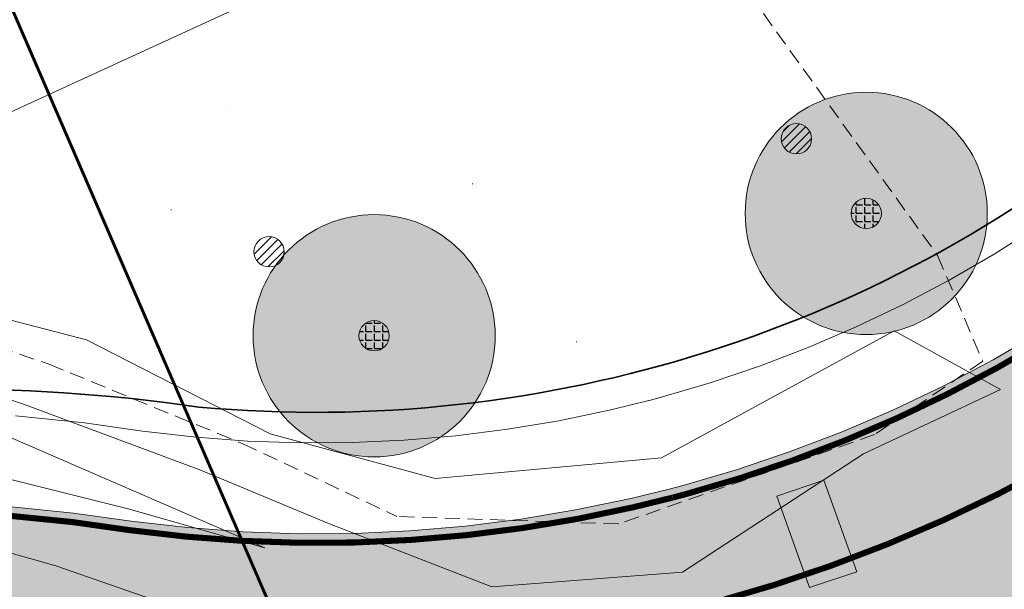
# Model space of a CAD drawing. Header units: metres. Extents: x 163628 to 168255, y 402691 to 405367.
# Tile 46 of 256: x 164777 to 164793, y 403551 to 403560. Entities that reach past the tile are written whole.
import ezdxf

# ---------------------------------------------------------------- set-up
doc = ezdxf.new("R2010")
doc.units = ezdxf.units.M
doc.linetypes.add('X-CA190022.004-UO-DTM inmeting_v0.1$0$DASHED2', pattern=[0.375, 0.25, -0.125])
doc.linetypes.add('X-CA190022.004-UO-TXT_Tekst 1op200_v0.1$0$AL-TEKENBLADGRENS', pattern=[11.5, 2.5, -1.5, 1, -1.5, 1, -1.5, 2.5])
doc.layers.add('X-CA190022.004-UO-ARC_Arcering$0$N-WE-VH-VERHARDING_ASFALT_ROOD-A', color=14, linetype='Continuous', lineweight=0, transparency=0.5)
for name, color, linetype, lineweight in [('X-CA190022.004-UO-DTM inmeting_v0.1$0$B-WE-AL-TOPOGRAFIE_CULTUURGRENS-G', 246, 'X-CA190022.004-UO-DTM inmeting_v0.1$0$DASHED2', 0), ('X-CA190022.004-UO-DTM inmeting_v0.1$0$B-WE-GR-BOOM-S', 246, 'Continuous', 0), ('X-CA190022.004-UO-DTM inmeting_v0.1$0$B-WE-GW-TALUD_KRUIN-G', 246, 'Continuous', 0), ('X-CA190022.004-UO-DTM inmeting_v0.1$0$B-WE-GW-TALUD_TEEN-G', 246, 'Continuous', 0), ('X-CA190022.004-UO-DTM inmeting_v0.1$0$B-WE-OG-HOOGTEPUNT-S', 246, 'Continuous', 0), ('X-CA190022.004-UO-DTM inmeting_v0.1$0$B-WE-VH-VERHARDING_ASFALT-G', 246, 'Continuous', 0), ('X-CA190022.004-UO-DTM inmeting_v0.1$0$B-WE-VH-VERHARDING_BETON-G', 246, 'Continuous', 0), ('X-CA190022.004-UO-DWM_Snelfietsroute$0$N-WE-GW-BERM-G', 7, 'Continuous', 20), ('X-CA190022.004-UO-DWM_Snelfietsroute$0$N-WE-VH-KANTVERHARDING-G', 7, 'Continuous', 20), ('X-CA190022.004-UO-DWM_Snelfietsroute$0$N-WE-VW-MARKERING_LANGS_STREEP_DOORGETROKKEN_010-G', 7, 'Continuous', 20), ('X-CA190022.004-UO-GZM_Werkgrens_v0.1$0$N-WE-KG-GRENS_SYSTEEMGRENS-G', 7, 'X-CA190022.004-UO-GZM_Werkgrens_v0.1$0$KG-OG', 35), ('X-CA190022.004-UO-KAD_Percelen$0$B-WE-KG-GRENS_PERCEEL-GV', 150, 'Continuous', 9), ('X-CA190022.004-UO-TXT_Tekst 1op200_v0.1$0$X-XX-AL-TEKENBLADGRENS-G', 7, 'X-CA190022.004-UO-TXT_Tekst 1op200_v0.1$0$AL-TEKENBLADGRENS', 35)]:
    doc.layers.add(name, color=color, linetype=linetype, lineweight=lineweight)
doc.layers.add('X-CA190022.004-UO-DTM inmeting_v0.1$0$X-XX-AL-MEETPUNT-S', color=246, linetype='Continuous', lineweight=0, plot=False)
doc.layers.add('X-CA190022.004-UO-DWM_Beplanting$0$B-WE-GR-BOOM-S AFKOMSTIG UIT BOMENBESTAND GEMEENTE', color=252, linetype='Continuous')
doc.layers.add('X-CA190022.004-UO-DWM_Beplanting$0$N-GV-GR-GRAS-A-200', color=7, linetype='Continuous')
doc.linetypes.add('X-CA190022.004-UO-GZM_Werkgrens_v0.1$0$KG-OG', pattern='A,5.5,-1.5,[2,NLCS.SHX,S=0.5,R=0,X=0,Y=0],-1.5', length=8.5)

# ---------------------------------------------------------------- blocks, each defined once
blk = doc.blocks.new('X-CA190022.004-UO-DTM inmeting_v0.1$0$boom')
h = blk.add_hatch()
h.set_pattern_fill('ANSI31', color=256, scale=0.13)
h.paths.add_polyline_path([(-1, 0, 1), (1, 0, 1)])
blk.add_circle((0, 0), 1)
blk = doc.blocks.new('X-CA190022.004-UO-DTM inmeting_v0.1$0$punt')
at = {"color": 0, "lineweight": -2}
blk.add_line((0, 0), (0, 0), dxfattribs=at)
blk = doc.blocks.new('X-CA190022.004-UO-DTM inmeting_v0.1$0$SOG-HOOGTEPUNT-SO')
for p, q in [((-0.5, 0), (0.5, 0)), ((0, 0.5), (0, -0.5))]:
    blk.add_line(p, q)
blk = doc.blocks.new('X-CA190022.004-UO-DWM_Beplanting$0$SGR-BOOM_01-SO')
at = {"linetype": 'ByBlock', "lineweight": 18}
h = blk.add_hatch(color=0, dxfattribs=at)
h.dxf.hatch_style = 1
edge = h.paths.add_edge_path()
edge.add_arc((0, 0), 0.25, 0, 360)
at = {"color": 0, "linetype": 'ByBlock', "lineweight": 18}
for radius in [2, 0.25]:
    blk.add_circle((0, 0), radius, dxfattribs=at)
blk = doc.blocks.new('X-CA190022.004-UO-DWM_Beplanting$0$IMGEOBoom')
at = {"transparency": 33554457}
h = blk.add_hatch(color=256, dxfattribs=at)
h.dxf.hatch_style = 1
edge = h.paths.add_edge_path()
edge.add_arc((0, 0), 100, 0, 360)
edge = h.paths.add_edge_path(flags=17)
edge.add_arc((0, 0), 12.5, 0, 360)
h = blk.add_hatch()
h.set_pattern_fill('ANGLE', color=256)
h.set_pattern_definition([(0, (0, 0), (0, 6.985), [5.08, -1.905]), (90, (0, 0), (-6.985, 4e-16), [5.08, -1.905])])
edge = h.paths.add_edge_path(flags=17)
edge.add_arc((0, 0), 12.5, 0, 360)
at = {"layer": 'X-CA190022.004-UO-DWM_Beplanting$0$N-GV-GR-GRAS-A-200'}
h = blk.add_hatch(color=256, dxfattribs=at)
h.dxf.hatch_style = 1
edge = h.paths.add_edge_path(flags=17)
edge.add_arc((0, 0), 12.5, 0, 360)
at = {"xscale": 50, "yscale": 50, "zscale": 50}
blk.add_blockref('X-CA190022.004-UO-DWM_Beplanting$0$SGR-BOOM_01-SO', (0, 0), dxfattribs=at)

msp = doc.modelspace()

# ---------------------------------------------------------------- hatches: boundary and pattern name
at = {"layer": 'X-CA190022.004-UO-ARC_Arcering$0$N-WE-VH-VERHARDING_ASFALT_ROOD-A'}
h = msp.add_hatch(color=256, dxfattribs=at)
h.dxf.hatch_style = 1
h.paths.add_polyline_path([(164799.408, 403554.206), (164797.091, 403557.468), (164795.868, 403556.553), (164795.546, 403556.316), (164794.789, 403555.792), (164794.013, 403555.299), (164793.217, 403554.838), (164792.403, 403554.409), (164791.573, 403554.012), (164790.727, 403553.65), (164789.868, 403553.321), (164788.997, 403553.027), (164788.114, 403552.768), (164787.869, 403552.703), (164787.221, 403552.544), (164786.321, 403552.357), (164785.413, 403552.205), (164784.501, 403552.09), (164783.584, 403552.012), (164782.665, 403551.97), (164781.745, 403551.965), (164780.826, 403551.997), (164779.908, 403552.066), (164778.975, 403552.173), (164777.918, 403552.276), (164776.842, 403552.338), (164775.764, 403552.358), (164774.687, 403552.334), (164773.613, 403552.268), (164772.543, 403552.158), (164771.477, 403552.006), (164771.219, 403551.963), (164770.422, 403551.812), (164769.371, 403551.575), (164768.334, 403551.297), (164767.31, 403550.978), (164766.3, 403550.618), (164765.306, 403550.219), (164764.328, 403549.78), (164763.845, 403549.545), (164763.396, 403549.322), (164764.863, 403546.26), (164765.328, 403546.468), (164765.761, 403546.657), (164766.626, 403547.003), (164767.504, 403547.314), (164768.392, 403547.59), (164769.29, 403547.83), (164770.195, 403548.033), (164771.106, 403548.199), (164771.797, 403548.301), (164772.024, 403548.329), (164772.945, 403548.423), (164773.868, 403548.479), (164774.791, 403548.498), (164775.713, 403548.481), (164776.633, 403548.426), (164777.549, 403548.335), (164778.46, 403548.207), (164778.473, 403548.205), (164779.531, 403548.083), (164780.608, 403548.003), (164781.687, 403547.966), (164782.767, 403547.971), (164783.846, 403548.02), (164784.922, 403548.112), (164785.993, 403548.248), (164787.058, 403548.425), (164788.115, 403548.646), (164788.876, 403548.831), (164789.163, 403548.908), (164790.199, 403549.212), (164791.222, 403549.557), (164792.231, 403549.943), (164793.224, 403550.369), (164794.198, 403550.834), (164795.153, 403551.338), (164796.088, 403551.88), (164796.999, 403552.458), (164797.887, 403553.073), (164798.266, 403553.351)])
edge = h.paths.add_edge_path()
edge.add_line((164812.132, 403564.244), (164809.216, 403566.982))
edge.add_arc((164792.451, 403582.728), 23, 306.855, 316.7958, ccw=False)
edge.add_line((164806.246, 403564.325), (164804.325, 403562.886))
edge.add_line((164804.325, 403562.886), (164804.219, 403562.806))
edge.add_line((164804.219, 403562.806), (164806.621, 403559.608))
edge.add_line((164806.621, 403559.608), (164808.647, 403561.125))
edge.add_arc((164792.454, 403582.726), 26.996, 306.8565, 316.7958)
h = msp.add_hatch(color=256, dxfattribs=at)
h.dxf.hatch_style = 1
h.paths.add_polyline_path([(164778.975, 403552.173), (164779.908, 403552.066), (164778.977, 403552.173), (164778.027, 403552.307), (164776.949, 403552.414), (164775.87, 403552.478), (164774.787, 403552.499), (164773.704, 403552.476), (164772.622, 403552.41), (164771.572, 403552.304), (164771.256, 403552.264), (164770.456, 403552.147), (164769.397, 403551.953), (164768.336, 403551.715), (164767.283, 403551.434), (164766.242, 403551.111), (164765.214, 403550.747), (164764.219, 403550.348), (164763.712, 403550.128), (164763.136, 403549.867), (164763.396, 403549.322), (164763.845, 403549.545), (164764.328, 403549.78), (164765.306, 403550.219), (164766.3, 403550.618), (164767.31, 403550.978), (164768.334, 403551.297), (164769.371, 403551.575), (164770.422, 403551.812), (164771.219, 403551.963), (164771.477, 403552.006), (164772.543, 403552.158), (164773.613, 403552.268), (164774.687, 403552.334), (164775.764, 403552.358), (164776.842, 403552.338), (164777.918, 403552.276)])

# ---------------------------------------------------------------- linework, layer by layer
at = {"layer": 'X-CA190022.004-UO-DTM inmeting_v0.1$0$B-WE-AL-TOPOGRAFIE_CULTUURGRENS-G'}
for p, q in [((164788.545, 403561.77, 9.936), (164792.302, 403556.559, 9.509)), ((164792.302, 403556.559, 9.509), (164793.046, 403554.814, 9.36)), ((164774.653, 403555.783, 9.212), (164777.622, 403554.763, 9.228)), ((164793.046, 403554.814, 9.36), (164791.261, 403553.602, 9.281)), ((164777.622, 403554.763, 9.228), (164780.825, 403553.451, 9.226)), ((164791.261, 403553.602, 9.281), (164787.032, 403552.127, 9.311)), ((164780.825, 403553.451, 9.226), (164783.366, 403552.251, 9.258)), ((164787.032, 403552.127, 9.311), (164783.366, 403552.251, 9.258))]:
    msp.add_line(p, q, dxfattribs=at)
at = {"layer": 'X-CA190022.004-UO-DTM inmeting_v0.1$0$B-WE-GW-TALUD_KRUIN-G'}
for points in [[(164781.277, 403553.616, 9.375), (164778.24, 403555.168, 9.354), (164774.504, 403556.134, 9.291), (164771.713, 403556.785, 9.202), (164770.3, 403556.947, 9.004), (164768.871, 403559.127, 9.023), (164766.155, 403560.286, 9.812), (164763.518, 403558.572, 9.781), (164759.643, 403556.665, 9.754), (164754.952, 403554.568, 9.728)], [(164791.584, 403555.314, 9.602), (164787.742, 403553.217, 9.516), (164784.002, 403552.875, 9.455)], [(164791.584, 403555.314, 9.602), (164793.341, 403554.346, 9.269)], [(164778.93, 403552.377, 9.2), (164776.966, 403552.868, 9.263), (164773.593, 403553.995, 9.178), (164770.684, 403554.5, 9.15), (164769.054, 403554.492, 9.127), (164765.573, 403553.028, 9.12), (164761.207, 403550.973, 9.173), (164757.109, 403549.519, 9.198)], [(164781.277, 403553.616, 9.375), (164784.002, 403552.875, 9.455)], [(164778.93, 403552.377, 9.2), (164781.188, 403551.734, 9.096)]]:
    msp.add_polyline3d(points, dxfattribs=at)
at = {"layer": 'X-CA190022.004-UO-DTM inmeting_v0.1$0$B-WE-GW-TALUD_TEEN-G'}
for points in [[(164757.96, 403551.635, 8.411), (164762.947, 403553.994, 8.402), (164767.125, 403555.919, 8.405), (164768.973, 403555.948, 8.565), (164770.257, 403555.765, 8.79), (164772.892, 403554.93, 8.916), (164776.269, 403553.865, 9.05), (164781.188, 403551.734, 9.096)], [(164774.042, 403555.168, 8.945), (164777.199, 403554.104, 9.024)], [(164784.935, 403551.087, 9.007), (164788.088, 403551.33, 9.092), (164791.077, 403553.282, 9.269), (164793.341, 403554.346, 9.269)], [(164782.229, 403552.14, 9.063), (164780.113, 403553.018, 9.061), (164777.199, 403554.104, 9.024)], [(164782.229, 403552.14, 9.063), (164784.935, 403551.087, 9.007)]]:
    msp.add_polyline3d(points, dxfattribs=at)
at = {"layer": 'X-CA190022.004-UO-DTM inmeting_v0.1$0$B-WE-VH-VERHARDING_ASFALT-G'}
msp.add_polyline3d([(164791.233, 403549.184, 9.13), (164788.091, 403548.33, 9.14), (164785.713, 403548.707, 9.127), (164782.014, 403549.947, 9.173), (164777.735, 403551.436, 9.227), (164774.216, 403552.431, 9.252), (164769.779, 403552.173, 9.251), (164766.399, 403550.899, 9.262), (164762.452, 403548.877, 9.26), (164759.622, 403547.593, 9.249)], dxfattribs=at)
at = {"layer": 'X-CA190022.004-UO-DTM inmeting_v0.1$0$B-WE-VH-VERHARDING_BETON-G'}
msp.add_polyline3d([(164790.185, 403551.078, 9.113), (164790.968, 403551.339, 9.136), (164790.421, 403552.849, 9.251), (164789.647, 403552.588, 9.237)], close=True, dxfattribs=at)
at = {"layer": 'X-CA190022.004-UO-DWM_Snelfietsroute$0$N-WE-GW-BERM-G', "flags": 128}
for points in [[(164787.519, 403554.162), (164787.72, 403554.215), (164788.546, 403554.457), (164789.36, 403554.732), (164790.164, 403555.04), (164790.954, 403555.379), (164791.73, 403555.749), (164792.49, 403556.15), (164793.234, 403556.582), (164793.961, 403557.042), (164794.668, 403557.532), (164794.969, 403557.753), (164796.192, 403558.669)], [(164787.533, 403554.165), (164786.901, 403554.011), (164786.044, 403553.832), (164785.196, 403553.691), (164784.343, 403553.583), (164783.486, 403553.51), (164782.627, 403553.471), (164781.767, 403553.466), (164780.908, 403553.496), (164780.05, 403553.56), (164779.168, 403553.661), (164778.206, 403553.797), (164777.068, 403553.91)]]:
    msp.add_lwpolyline(points, dxfattribs=at)
at = {"layer": 'X-CA190022.004-UO-DWM_Snelfietsroute$0$N-WE-VH-KANTVERHARDING-G', "flags": 128}
msp.add_lwpolyline([(164787.889, 403552.708), (164788.114, 403552.768), (164788.997, 403553.027), (164789.868, 403553.321), (164790.727, 403553.65), (164791.573, 403554.012), (164792.403, 403554.409), (164793.217, 403554.838), (164794.013, 403555.299), (164794.789, 403555.792), (164795.546, 403556.316), (164795.868, 403556.553), (164797.091, 403557.468, 0.408849), (164797.62, 403560.931), (164794.67, 403565.025)], format="xyb", dxfattribs=at)
msp.add_lwpolyline([(164787.889, 403552.708), (164787.232, 403552.547), (164786.321, 403552.358), (164785.413, 403552.206), (164784.501, 403552.091), (164783.584, 403552.013), (164782.665, 403551.971), (164781.745, 403551.966), (164780.826, 403551.998), (164779.908, 403552.066), (164778.977, 403552.173), (164778.027, 403552.307), (164776.949, 403552.414)], dxfattribs=at)
at = {"layer": 'X-CA190022.004-UO-DWM_Snelfietsroute$0$N-WE-VW-MARKERING_LANGS_STREEP_DOORGETROKKEN_010-G', "const_width": 0.1, "flags": 128}
for points in [[(164787.928, 403552.563), (164788.154, 403552.623), (164789.042, 403552.884), (164789.919, 403553.18), (164790.784, 403553.511), (164791.635, 403553.876), (164792.47, 403554.275), (164793.289, 403554.707), (164794.09, 403555.171), (164794.872, 403555.667), (164795.633, 403556.194), (164795.958, 403556.432), (164797.698, 403557.736)], [(164776.791, 403550.42), (164777.788, 403550.321), (164778.724, 403550.189), (164779.719, 403550.075), (164780.717, 403550), (164781.716, 403549.966), (164782.716, 403549.971), (164783.715, 403550.016), (164784.711, 403550.102), (164785.703, 403550.227), (164786.689, 403550.391), (164787.674, 403550.596), (164788.403, 403550.775), (164788.652, 403550.842), (164789.598, 403551.119), (164790.545, 403551.439), (164791.479, 403551.796), (164792.398, 403552.19), (164793.301, 403552.621), (164794.185, 403553.088)], [(164787.925, 403552.562), (164787.265, 403552.401), (164786.348, 403552.21), (164785.435, 403552.058), (164784.516, 403551.942), (164783.594, 403551.863), (164782.669, 403551.821), (164781.743, 403551.816), (164780.818, 403551.848), (164779.894, 403551.917), (164778.958, 403552.024), (164778.009, 403552.158), (164776.937, 403552.265)]]:
    msp.add_lwpolyline(points, dxfattribs=at)
at = {"layer": 'X-CA190022.004-UO-GZM_Werkgrens_v0.1$0$N-WE-KG-GRENS_SYSTEEMGRENS-G', "ltscale": 0.2, "flags": 128}
msp.add_lwpolyline([(164202.447, 403276.261, -0.007014), (164204.684, 403278.194), (164207.732, 403280.631), (164216.351, 403287.471), (164219.004, 403289.434), (164219.375, 403289.729), (164237.184, 403303.185), (164244.587, 403308.605), (164248.73, 403311.638), (164253.977, 403315.367), (164261.175, 403320.48), (164269.682, 403326.324), (164277.478, 403331.538), (164300.139, 403346.153), (164322.964, 403359.926), (164334.073, 403366.292), (164351.665, 403375.797), (164373.742, 403387.55), (164399.95, 403400.464), (164429.28, 403414.743), (164430.124, 403415.141), (164430.948, 403415.506), (164431.777, 403415.846), (164432.615, 403416.161), (164433.462, 403416.453), (164434.316, 403416.72), (164435.176, 403416.962), (164436.043, 403417.179), (164436.306, 403417.259, -0.099821), (164451.982, 403417.179, 0.131087), (164471.53, 403420.948), (164482.533, 403426.243), (164490.693, 403418.8), (164492.586, 403419.707), (164495.404, 403416.53, -0.0101), (164498.074, 403413.536), (164499.385, 403412.005), (164502.276, 403408.653), (164509.274, 403412.948), (164511.768, 403416.461), (164509.186, 403420.201, -0.175036), (164509.321, 403422.135, -0.180129), (164510.517, 403423.431), (164518.825, 403427.315), (164545.03, 403439.927), (164571.695, 403452.754), (164577.955, 403456.064), (164591.472, 403464.142), (164595.446, 403466.159), (164599.431, 403468.182), (164600.854, 403468.863), (164605.94, 403471.242), (164622.016, 403477.758), (164627.273, 403479.889), (164631.947, 403481.905), (164633.267, 403482.539, 0.084778), (164642.609, 403485.38), (164759.332, 403541.386), (164770.974, 403544.815), (164773.272, 403545.397), (164787.887, 403542.29), (164789.899, 403542.38), (164793.252, 403543.048), (164800.24, 403546.814), (164803.671, 403549.366), (164804.774, 403550.36), (164806.983, 403547.387), (164807.907, 403546.199), (164811.87, 403549.281), (164810.953, 403550.46), (164809.512, 403552.406), (164808.343, 403553.575), (164810.024, 403555.089), (164807.827, 403558.012), (164809.834, 403559.516, 0.087199), (164816.707, 403566.833, -0.136189), (164825.151, 403574.239), (164897.952, 403609.34), (164931.093, 403625.32), (165054.784, 403684.96), (165123.155, 403717.926), (165148.566, 403730.033), (165175.654, 403740.478), (165188.146, 403744.824), (165187.632, 403748.092), (165185.258, 403754.932), (165180.038, 403753.689, 0.027846), (165177.051, 403752.466), (165119.698, 403725.141), (165051.309, 403692.167), (164927.618, 403632.527), (164894.477, 403616.547), (164821.676, 403581.445, 0.136189), (164810.016, 403571.218, -0.087199), (164805.039, 403565.919), (164803.02, 403564.408), (164799.415, 403569.204), (164798.615, 403568.604), (164797.815, 403568.006), (164797.216, 403568.806), (164793.371, 403565.926), (164793.97, 403565.126), (164792.376, 403563.932), (164795.885, 403559.064, -0.201548), (164780.097, 403554.057, 0.075656), (164771.169, 403553.982, -0.009755), (164764.075, 403552.536), (164754.286, 403547.799), (164747.474, 403544.606), (164708.34, 403525.583), (164686.218, 403515.365), (164675.148, 403509.865), (164663.524, 403504.258), (164644.327, 403495.071), (164639.493, 403492.723), (164638.201, 403492.127, -0.201818), (164621.846, 403491.8, 0.209498), (164598.58, 403490.973), (164556.157, 403470.566), (164536.299, 403461.008), (164516.318, 403451.408), (164508.232, 403447.512), (164500.187, 403443.642), (164497.203, 403443.008), (164495.09, 403442.274, 0.130794), (164492.913, 403444.811), (164488.435, 403447.885), (164494.899, 403449.835), (164490.315, 403452.233), (164484.484, 403450.597, -0.076427), (164479.748, 403454.723), (164478.799, 403455.857), (164474.918, 403452.962), (164457.343, 403473.566), (164451.257, 403468.374), (164465.519, 403451.653, -0.484297), (164464.817, 403448.113), (164461.416, 403446.394), (164463.893, 403441.77), (164464.916, 403439.614), (164433.017, 403424.683, 0.05166), (164425.3, 403421.703), (164396.431, 403407.648), (164370.094, 403394.67), (164347.884, 403382.848), (164330.182, 403373.283), (164318.908, 403366.822), (164295.903, 403352.941), (164273.086, 403338.225), (164265.193, 403332.947), (164256.594, 403327.039), (164249.344, 403321.888), (164244.05, 403318.127), (164239.86, 403315.06), (164232.409, 403309.604), (164214.476, 403296.054), (164201.289, 403285.589, 0.012131), (164197.414, 403282.357)], format="xyb", close=True, dxfattribs=at)
at = {"layer": 'X-CA190022.004-UO-KAD_Percelen$0$B-WE-KG-GRENS_PERCEEL-GV', "flags": 128}
for points in [[(164468.748, 403410.406), (164486.08, 403417.995), (164492.111, 403420.636), (164493.855, 403418.592), (164495.298, 403416.903), (164503.089, 403421.185), (164615.905, 403478.304), (164662.782, 403501.158), (164772.136, 403553.829), (164770.057, 403555.749), (164790.783, 403565.26), (164789.551, 403566.923), (164799.538, 403571.715), (164894.973, 403617.537), (164893.326, 403621.049), (164746.772, 403550.188), (164616.314, 403487.512), (164616.456, 403487.216), (164593.352, 403476.106), (164593.206, 403476.41), (164555.855, 403458.619), (164496.111, 403429.679), (164487.883, 403425.722), (164466.349, 403415.367)], [(164615.905, 403478.304), (164503.089, 403421.185), (164504.937, 403419.149), (164510.499, 403421.842), (164619.909, 403474.821), (164758.78, 403541.048), (164766.236, 403544.544), (164771.263, 403545.786), (164774.138, 403545.724), (164787.928, 403542.792), (164789.839, 403542.878), (164793.081, 403543.524), (164802.649, 403548.73), (164790.783, 403565.26), (164770.057, 403555.749), (164772.136, 403553.829), (164662.782, 403501.158)]]:
    msp.add_lwpolyline(points, close=True, dxfattribs=at)
at = {"layer": 'X-CA190022.004-UO-TXT_Tekst 1op200_v0.1$0$X-XX-AL-TEKENBLADGRENS-G', "const_width": 0.05, "flags": 128}
msp.add_lwpolyline([(164790.767, 403528.837), (164770.285, 403576.174)], dxfattribs=at)

# ---------------------------------------------------------------- block references
at = {"layer": 'X-CA190022.004-UO-DTM inmeting_v0.1$0$B-WE-GR-BOOM-S', "linetype": 'ByBlock', "lineweight": -2, "xscale": 0.25, "yscale": 0.25, "zscale": 0.25}
for p in [(164789.969, 403558.486, 9.795), (164781.257, 403556.62, 9.706)]:
    msp.add_blockref('X-CA190022.004-UO-DTM inmeting_v0.1$0$boom', p, dxfattribs=at)
at = {"layer": 'X-CA190022.004-UO-DTM inmeting_v0.1$0$B-WE-OG-HOOGTEPUNT-S', "linetype": 'ByBlock', "lineweight": -2, "xscale": 0.01, "yscale": 0.01, "zscale": 0.01}
for p in [(164784.616, 403557.745, 9.834), (164779.641, 403557.314, 9.63), (164786.335, 403555.136, 9.614)]:
    msp.add_blockref('X-CA190022.004-UO-DTM inmeting_v0.1$0$SOG-HOOGTEPUNT-SO', p, dxfattribs=at)
at = {"layer": 'X-CA190022.004-UO-DTM inmeting_v0.1$0$X-XX-AL-MEETPUNT-S', "linetype": 'ByBlock', "lineweight": -2}
for p in [(164780.621, 403559.024, 9.772), (164792.302, 403556.559, 9.509), (164791.584, 403555.314, 9.602), (164778.24, 403555.168, 9.354), (164793.046, 403554.814, 9.36), (164777.622, 403554.763, 9.228), (164793.341, 403554.346, 9.269), (164777.199, 403554.104, 9.024), (164781.277, 403553.616, 9.375), (164791.261, 403553.602, 9.281), (164780.825, 403553.451, 9.226), (164787.742, 403553.217, 9.516), (164791.077, 403553.282, 9.269), (164780.113, 403553.018, 9.061), (164784.002, 403552.875, 9.455), (164790.421, 403552.849, 9.251), (164789.647, 403552.588, 9.237), (164778.93, 403552.377, 9.2), (164783.366, 403552.251, 9.258), (164782.229, 403552.14, 9.063), (164787.032, 403552.127, 9.311), (164781.188, 403551.734, 9.096), (164777.735, 403551.436, 9.227), (164788.088, 403551.33, 9.092), (164790.968, 403551.339, 9.136), (164784.935, 403551.087, 9.007), (164790.185, 403551.078, 9.113)]:
    msp.add_blockref('X-CA190022.004-UO-DTM inmeting_v0.1$0$punt', p, dxfattribs=at)
at = {"layer": 'X-CA190022.004-UO-DWM_Beplanting$0$B-WE-GR-BOOM-S AFKOMSTIG UIT BOMENBESTAND GEMEENTE', "xscale": 0.02, "yscale": 0.02, "zscale": 0.02}
for p in [(164791.122, 403557.254), (164782.992, 403555.234)]:
    msp.add_blockref('X-CA190022.004-UO-DWM_Beplanting$0$IMGEOBoom', p, dxfattribs=at)

doc.saveas('drawing.dxf')
